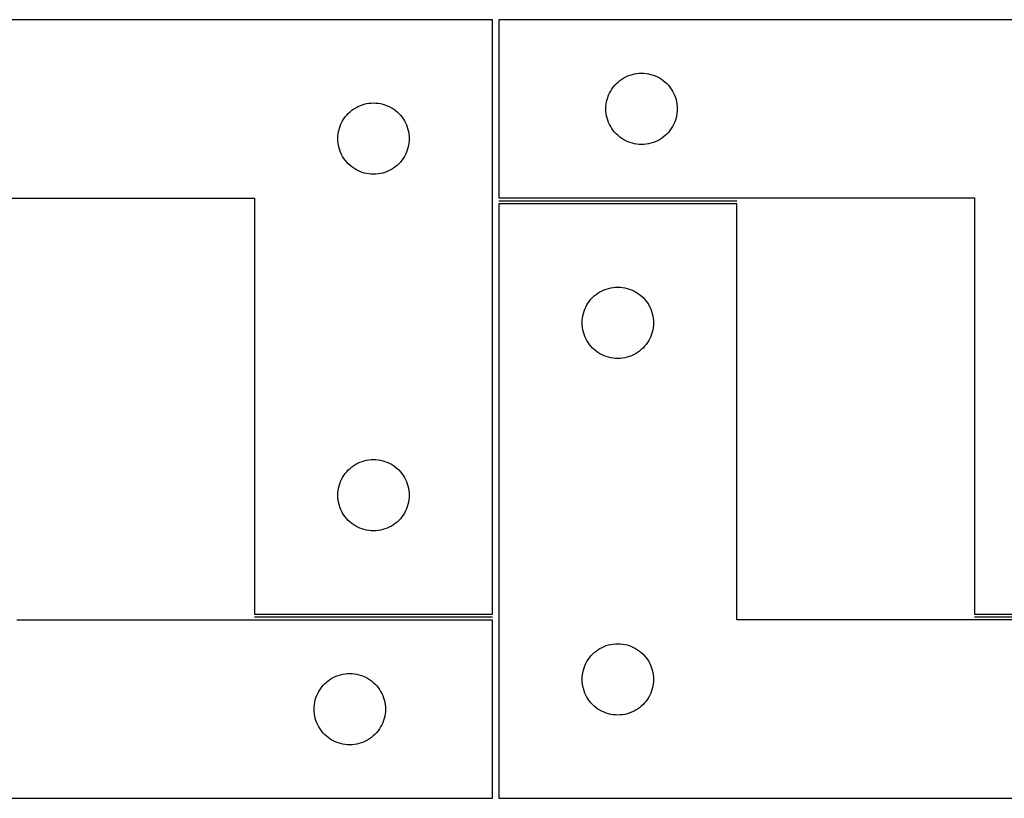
# Model space of a CAD drawing. Header units: millimetres. Extents: x 7 to 1243, y 7 to 1657.
# Tile 12 of 31: x 610 to 859, y 7 to 203. Entities that reach past the tile are written whole.
import ezdxf

# ---------------------------------------------------------------- set-up
doc = ezdxf.new("R2010")
doc.units = ezdxf.units.MM
doc.layers.add('COMMON', color=5, linetype='CONTINUOUS', true_color=0x0000ff)
doc.layers.add('CUT', color=7, linetype='CONTINUOUS', true_color=0x000000)

msp = doc.modelspace()

# ---------------------------------------------------------------- linework, layer by layer
at = {"layer": 'COMMON'}
for p, q in [((731.316314, 157.281273), (791.316314, 157.281273)), ((729.692652, 52.263716), (669.692652, 52.263716)), ((851.316314, 52.281273), (911.316314, 52.281273))]:
    msp.add_line(p, q, dxfattribs=at)
at = {"layer": 'CUT'}
for p, q in [((729.692652, 203.013716), (549.692652, 203.013716)), ((729.692652, 53.013716), (729.692652, 203.013716)), ((911.316314, 203.031275), (731.316314, 203.031275)), ((731.316314, 203.031275), (731.316314, 158.031275)), ((763.335716, 188.60313), (763.872163, 188.846191)), ((763.872163, 188.846191), (764.423359, 189.053647)), ((764.423359, 189.053647), (764.986943, 189.224608)), ((764.986943, 189.224608), (765.560501, 189.358343)), ((765.560501, 189.358343), (766.141579, 189.454279)), ((766.141579, 189.454279), (766.727686, 189.512006)), ((766.727686, 189.512006), (767.316314, 189.531275)), ((767.316314, 189.531275), (767.904942, 189.512006)), ((767.904942, 189.512006), (768.49105, 189.454279)), ((768.49105, 189.454279), (769.072127, 189.358343)), ((769.072127, 189.358343), (769.645686, 189.224608)), ((769.645686, 189.224608), (770.209269, 189.053647)), ((770.209269, 189.053647), (770.760465, 188.846191)), ((770.760465, 188.846191), (771.296912, 188.60313)), ((760.176134, 186.010128), (760.549756, 186.465388)), ((760.549756, 186.465388), (760.952353, 186.895236)), ((760.952353, 186.895236), (761.382202, 187.297834)), ((761.382202, 187.297834), (761.837461, 187.671455)), ((761.837461, 187.671455), (762.316182, 188.014502)), ((762.316182, 188.014502), (762.816314, 188.325504)), ((762.816314, 188.325504), (763.335716, 188.60313)), ((771.296912, 188.60313), (771.816314, 188.325504)), ((771.816314, 188.325504), (772.316446, 188.014502)), ((772.316446, 188.014502), (772.795167, 187.671455)), ((772.795167, 187.671455), (773.250427, 187.297834)), ((773.250427, 187.297834), (773.680275, 186.895236)), ((773.680275, 186.895236), (774.082873, 186.465388)), ((774.082873, 186.465388), (774.456494, 186.010128)), ((758.793943, 183.424231), (759.001398, 183.975426)), ((759.001398, 183.975426), (759.24446, 184.511874)), ((759.24446, 184.511874), (759.522086, 185.031275)), ((759.522086, 185.031275), (759.833088, 185.531408)), ((759.833088, 185.531408), (760.176134, 186.010128)), ((774.456494, 186.010128), (774.799541, 185.531408)), ((774.799541, 185.531408), (775.110543, 185.031275)), ((775.110543, 185.031275), (775.388169, 184.511874)), ((775.388169, 184.511874), (775.63123, 183.975426)), ((775.63123, 183.975426), (775.838685, 183.424231)), ((696.248501, 181.328631), (696.799696, 181.536087)), ((696.799696, 181.536087), (697.36328, 181.707048)), ((697.36328, 181.707048), (697.936839, 181.840783)), ((697.936839, 181.840783), (698.517916, 181.936719)), ((698.517916, 181.936719), (699.104023, 181.994446)), ((699.104023, 181.994446), (699.692652, 182.013716)), ((699.692652, 182.013716), (700.28128, 181.994446)), ((700.28128, 181.994446), (700.867387, 181.936719)), ((700.867387, 181.936719), (701.448464, 181.840783)), ((701.448464, 181.840783), (702.022023, 181.707048)), ((702.022023, 181.707048), (702.585607, 181.536087)), ((702.585607, 181.536087), (703.136802, 181.328631)), ((758.335584, 181.119904), (758.393311, 181.706011)), ((758.393311, 181.706011), (758.489247, 182.287088)), ((758.489247, 182.287088), (758.622982, 182.860647)), ((758.622982, 182.860647), (758.793943, 183.424231)), ((775.838685, 183.424231), (776.009647, 182.860647)), ((776.009647, 182.860647), (776.143382, 182.287088)), ((776.143382, 182.287088), (776.239318, 181.706011)), ((776.239318, 181.706011), (776.297045, 181.119904)), ((692.552472, 178.492568), (692.926093, 178.947828)), ((692.926093, 178.947828), (693.328691, 179.377677)), ((693.328691, 179.377677), (693.758539, 179.780274)), ((693.758539, 179.780274), (694.213799, 180.153896)), ((694.213799, 180.153896), (694.692519, 180.496942)), ((694.692519, 180.496942), (695.192652, 180.807944)), ((695.192652, 180.807944), (695.712053, 181.08557)), ((695.712053, 181.08557), (696.248501, 181.328631)), ((703.136802, 181.328631), (703.67325, 181.08557)), ((703.67325, 181.08557), (704.192652, 180.807944)), ((704.192652, 180.807944), (704.692784, 180.496942)), ((704.692784, 180.496942), (705.171504, 180.153896)), ((705.171504, 180.153896), (705.626764, 179.780274)), ((705.626764, 179.780274), (706.056613, 179.377677)), ((706.056613, 179.377677), (706.45921, 178.947828)), ((706.45921, 178.947828), (706.832832, 178.492568)), ((758.316314, 180.531275), (758.335584, 181.119904)), ((758.335584, 179.942647), (758.316314, 180.531275)), ((758.393311, 179.35654), (758.335584, 179.942647)), ((758.489247, 178.775463), (758.393311, 179.35654)), ((776.239318, 179.35654), (776.143382, 178.775463)), ((776.297045, 179.942647), (776.239318, 179.35654)), ((776.297045, 181.119904), (776.316314, 180.531275)), ((776.316314, 180.531275), (776.297045, 179.942647)), ((691.17028, 175.906671), (691.377736, 176.457866)), ((691.377736, 176.457866), (691.620797, 176.994314)), ((691.620797, 176.994314), (691.898423, 177.513716)), ((691.898423, 177.513716), (692.209425, 178.013848)), ((692.209425, 178.013848), (692.552472, 178.492568)), ((706.832832, 178.492568), (707.175878, 178.013848)), ((707.175878, 178.013848), (707.48688, 177.513716)), ((707.48688, 177.513716), (707.764506, 176.994314)), ((707.764506, 176.994314), (708.007567, 176.457866)), ((708.007567, 176.457866), (708.215023, 175.906671)), ((758.622982, 178.201904), (758.489247, 178.775463)), ((758.793943, 177.63832), (758.622982, 178.201904)), ((759.001398, 177.087125), (758.793943, 177.63832)), ((759.24446, 176.550677), (759.001398, 177.087125)), ((759.522086, 176.031275), (759.24446, 176.550677)), ((775.388169, 176.550677), (775.110543, 176.031275)), ((775.63123, 177.087125), (775.388169, 176.550677)), ((775.838685, 177.63832), (775.63123, 177.087125)), ((776.009647, 178.201904), (775.838685, 177.63832)), ((776.143382, 178.775463), (776.009647, 178.201904)), ((690.711921, 173.602344), (690.769648, 174.188451)), ((690.769648, 174.188451), (690.865584, 174.769528)), ((690.865584, 174.769528), (690.999319, 175.343087)), ((690.999319, 175.343087), (691.17028, 175.906671)), ((708.215023, 175.906671), (708.385984, 175.343087)), ((708.385984, 175.343087), (708.519719, 174.769528)), ((708.519719, 174.769528), (708.615655, 174.188451)), ((708.615655, 174.188451), (708.673382, 173.602344)), ((759.833088, 175.531143), (759.522086, 176.031275)), ((760.176134, 175.052423), (759.833088, 175.531143)), ((760.549756, 174.597163), (760.176134, 175.052423)), ((760.952353, 174.167314), (760.549756, 174.597163)), ((761.382202, 173.764717), (760.952353, 174.167314)), ((773.680275, 174.167314), (773.250427, 173.764717)), ((774.082873, 174.597163), (773.680275, 174.167314)), ((774.456494, 175.052423), (774.082873, 174.597163)), ((774.799541, 175.531143), (774.456494, 175.052423)), ((775.110543, 176.031275), (774.799541, 175.531143)), ((690.692652, 173.013716), (690.711921, 173.602344)), ((690.711921, 172.425087), (690.692652, 173.013716)), ((690.769648, 171.83898), (690.711921, 172.425087)), ((690.865584, 171.257903), (690.769648, 171.83898)), ((708.615655, 171.83898), (708.519719, 171.257903)), ((708.673382, 172.425087), (708.615655, 171.83898)), ((708.673382, 173.602344), (708.692652, 173.013716)), ((708.692652, 173.013716), (708.673382, 172.425087)), ((761.837461, 173.391095), (761.382202, 173.764717)), ((762.316182, 173.048049), (761.837461, 173.391095)), ((762.816314, 172.737047), (762.316182, 173.048049)), ((763.335716, 172.459421), (762.816314, 172.737047)), ((763.872163, 172.21636), (763.335716, 172.459421)), ((764.423359, 172.008904), (763.872163, 172.21636)), ((764.986943, 171.837943), (764.423359, 172.008904)), ((765.560501, 171.704208), (764.986943, 171.837943)), ((766.141579, 171.608272), (765.560501, 171.704208)), ((766.727686, 171.550545), (766.141579, 171.608272)), ((767.316314, 171.531275), (766.727686, 171.550545)), ((767.904942, 171.550545), (767.316314, 171.531275)), ((768.49105, 171.608272), (767.904942, 171.550545)), ((769.072127, 171.704208), (768.49105, 171.608272)), ((769.645686, 171.837943), (769.072127, 171.704208)), ((770.209269, 172.008904), (769.645686, 171.837943)), ((770.760465, 172.21636), (770.209269, 172.008904)), ((771.296912, 172.459421), (770.760465, 172.21636)), ((771.816314, 172.737047), (771.296912, 172.459421)), ((772.316446, 173.048049), (771.816314, 172.737047)), ((772.795167, 173.391095), (772.316446, 173.048049)), ((773.250427, 173.764717), (772.795167, 173.391095)), ((690.999319, 170.684344), (690.865584, 171.257903)), ((691.17028, 170.12076), (690.999319, 170.684344)), ((691.377736, 169.569565), (691.17028, 170.12076)), ((691.620797, 169.033117), (691.377736, 169.569565)), ((691.898423, 168.513716), (691.620797, 169.033117)), ((707.764506, 169.033117), (707.48688, 168.513716)), ((708.007567, 169.569565), (707.764506, 169.033117)), ((708.215023, 170.12076), (708.007567, 169.569565)), ((708.385984, 170.684344), (708.215023, 170.12076)), ((708.519719, 171.257903), (708.385984, 170.684344)), ((692.209425, 168.013583), (691.898423, 168.513716)), ((692.552472, 167.534863), (692.209425, 168.013583)), ((692.926093, 167.079603), (692.552472, 167.534863)), ((693.328691, 166.649755), (692.926093, 167.079603)), ((693.758539, 166.247157), (693.328691, 166.649755)), ((706.056613, 166.649755), (705.626764, 166.247157)), ((706.45921, 167.079603), (706.056613, 166.649755)), ((706.832832, 167.534863), (706.45921, 167.079603)), ((707.175878, 168.013583), (706.832832, 167.534863)), ((707.48688, 168.513716), (707.175878, 168.013583)), ((694.213799, 165.873535), (693.758539, 166.247157)), ((694.692519, 165.530489), (694.213799, 165.873535)), ((695.192652, 165.219487), (694.692519, 165.530489)), ((695.712053, 164.941861), (695.192652, 165.219487)), ((696.248501, 164.6988), (695.712053, 164.941861)), ((696.799696, 164.491344), (696.248501, 164.6988)), ((697.36328, 164.320383), (696.799696, 164.491344)), ((697.936839, 164.186648), (697.36328, 164.320383)), ((698.517916, 164.090712), (697.936839, 164.186648)), ((699.104023, 164.032985), (698.517916, 164.090712)), ((699.692652, 164.013716), (699.104023, 164.032985)), ((700.28128, 164.032985), (699.692652, 164.013716)), ((700.867387, 164.090712), (700.28128, 164.032985)), ((701.448464, 164.186648), (700.867387, 164.090712)), ((702.022023, 164.320383), (701.448464, 164.186648)), ((702.585607, 164.491344), (702.022023, 164.320383)), ((703.136802, 164.6988), (702.585607, 164.491344)), ((703.67325, 164.941861), (703.136802, 164.6988)), ((704.192652, 165.219487), (703.67325, 164.941861)), ((704.692784, 165.530489), (704.192652, 165.219487)), ((705.171504, 165.873535), (704.692784, 165.530489)), ((705.626764, 166.247157), (705.171504, 165.873535)), ((549.692652, 158.013716), (669.692652, 158.013716)), ((669.692652, 158.013716), (669.692652, 53.013716)), ((731.316314, 158.031275), (851.316314, 158.031275)), ((791.316314, 156.531273), (731.316314, 156.531273)), ((731.316314, 156.531273), (731.316314, 6.531273)), ((791.316314, 51.531273), (791.316314, 156.531273)), ((851.316314, 158.031275), (851.316314, 53.031275)), ((756.316182, 134.0145), (756.816314, 134.325502)), ((756.816314, 134.325502), (757.335716, 134.603128)), ((757.335716, 134.603128), (757.872163, 134.846189)), ((757.872163, 134.846189), (758.423359, 135.053645)), ((758.423359, 135.053645), (758.986943, 135.224606)), ((758.986943, 135.224606), (759.560501, 135.358341)), ((759.560501, 135.358341), (760.141579, 135.454277)), ((760.141579, 135.454277), (760.727686, 135.512004)), ((760.727686, 135.512004), (761.316314, 135.531273)), ((761.316314, 135.531273), (761.904942, 135.512004)), ((761.904942, 135.512004), (762.49105, 135.454277)), ((762.49105, 135.454277), (763.072127, 135.358341)), ((763.072127, 135.358341), (763.645686, 135.224606)), ((763.645686, 135.224606), (764.209269, 135.053645)), ((764.209269, 135.053645), (764.760465, 134.846189)), ((764.760465, 134.846189), (765.296912, 134.603128)), ((765.296912, 134.603128), (765.816314, 134.325502)), ((765.816314, 134.325502), (766.316446, 134.0145)), ((753.833088, 131.531406), (754.176134, 132.010126)), ((754.176134, 132.010126), (754.549756, 132.465386)), ((754.549756, 132.465386), (754.952353, 132.895234)), ((754.952353, 132.895234), (755.382202, 133.297832)), ((755.382202, 133.297832), (755.837461, 133.671453)), ((755.837461, 133.671453), (756.316182, 134.0145)), ((766.316446, 134.0145), (766.795167, 133.671453)), ((766.795167, 133.671453), (767.250427, 133.297832)), ((767.250427, 133.297832), (767.680275, 132.895234)), ((767.680275, 132.895234), (768.082873, 132.465386)), ((768.082873, 132.465386), (768.456494, 132.010126)), ((768.456494, 132.010126), (768.799541, 131.531406)), ((752.622982, 128.860645), (752.793943, 129.424229)), ((752.793943, 129.424229), (753.001398, 129.975424)), ((753.001398, 129.975424), (753.24446, 130.511872)), ((753.24446, 130.511872), (753.522086, 131.031273)), ((753.522086, 131.031273), (753.833088, 131.531406)), ((768.799541, 131.531406), (769.110543, 131.031273)), ((769.110543, 131.031273), (769.388169, 130.511872)), ((769.388169, 130.511872), (769.63123, 129.975424)), ((769.63123, 129.975424), (769.838685, 129.424229)), ((769.838685, 129.424229), (770.009647, 128.860645)), ((752.316314, 126.531273), (752.335584, 127.119902)), ((752.335584, 127.119902), (752.393311, 127.706009)), ((752.393311, 127.706009), (752.489247, 128.287086)), ((752.489247, 128.287086), (752.622982, 128.860645)), ((770.009647, 128.860645), (770.143382, 128.287086)), ((770.143382, 128.287086), (770.239318, 127.706009)), ((770.239318, 127.706009), (770.297045, 127.119902)), ((770.297045, 127.119902), (770.316314, 126.531273)), ((752.335584, 125.942645), (752.316314, 126.531273)), ((752.393311, 125.356538), (752.335584, 125.942645)), ((752.489247, 124.775461), (752.393311, 125.356538)), ((752.622982, 124.201902), (752.489247, 124.775461)), ((752.793943, 123.638318), (752.622982, 124.201902)), ((770.009647, 124.201902), (769.838685, 123.638318)), ((770.143382, 124.775461), (770.009647, 124.201902)), ((770.239318, 125.356538), (770.143382, 124.775461)), ((770.297045, 125.942645), (770.239318, 125.356538)), ((770.316314, 126.531273), (770.297045, 125.942645)), ((753.001398, 123.087123), (752.793943, 123.638318)), ((753.24446, 122.550675), (753.001398, 123.087123)), ((753.522086, 122.031273), (753.24446, 122.550675)), ((753.833088, 121.531141), (753.522086, 122.031273)), ((769.110543, 122.031273), (768.799541, 121.531141)), ((769.388169, 122.550675), (769.110543, 122.031273)), ((769.63123, 123.087123), (769.388169, 122.550675)), ((769.838685, 123.638318), (769.63123, 123.087123)), ((754.176134, 121.052421), (753.833088, 121.531141)), ((754.549756, 120.597161), (754.176134, 121.052421)), ((754.952353, 120.167312), (754.549756, 120.597161)), ((755.382202, 119.764715), (754.952353, 120.167312)), ((755.837461, 119.391093), (755.382202, 119.764715)), ((756.316182, 119.048047), (755.837461, 119.391093)), ((766.795167, 119.391093), (766.316446, 119.048047)), ((767.250427, 119.764715), (766.795167, 119.391093)), ((767.680275, 120.167312), (767.250427, 119.764715)), ((768.082873, 120.597161), (767.680275, 120.167312)), ((768.456494, 121.052421), (768.082873, 120.597161)), ((768.799541, 121.531141), (768.456494, 121.052421)), ((756.816314, 118.737045), (756.316182, 119.048047)), ((757.335716, 118.459419), (756.816314, 118.737045)), ((757.872163, 118.216358), (757.335716, 118.459419)), ((758.423359, 118.008902), (757.872163, 118.216358)), ((758.986943, 117.837941), (758.423359, 118.008902)), ((759.560501, 117.704206), (758.986943, 117.837941)), ((760.141579, 117.60827), (759.560501, 117.704206)), ((760.727686, 117.550543), (760.141579, 117.60827)), ((761.316314, 117.531273), (760.727686, 117.550543)), ((761.904942, 117.550543), (761.316314, 117.531273)), ((762.49105, 117.60827), (761.904942, 117.550543)), ((763.072127, 117.704206), (762.49105, 117.60827)), ((763.645686, 117.837941), (763.072127, 117.704206)), ((764.209269, 118.008902), (763.645686, 117.837941)), ((764.760465, 118.216358), (764.209269, 118.008902)), ((765.296912, 118.459419), (764.760465, 118.216358)), ((765.816314, 118.737045), (765.296912, 118.459419)), ((766.316446, 119.048047), (765.816314, 118.737045)), ((697.936839, 91.840783), (698.517916, 91.936719)), ((698.517916, 91.936719), (699.104023, 91.994446)), ((699.104023, 91.994446), (699.692652, 92.013716)), ((699.692652, 92.013716), (700.28128, 91.994446)), ((700.28128, 91.994446), (700.867387, 91.936719)), ((700.867387, 91.936719), (701.448464, 91.840783)), ((693.328691, 89.377677), (693.758539, 89.780274)), ((693.758539, 89.780274), (694.213799, 90.153896)), ((694.213799, 90.153896), (694.692519, 90.496942)), ((694.692519, 90.496942), (695.192652, 90.807944)), ((695.192652, 90.807944), (695.712053, 91.08557)), ((695.712053, 91.08557), (696.248501, 91.328631)), ((696.248501, 91.328631), (696.799696, 91.536087)), ((696.799696, 91.536087), (697.36328, 91.707048)), ((697.36328, 91.707048), (697.936839, 91.840783)), ((701.448464, 91.840783), (702.022023, 91.707048)), ((702.022023, 91.707048), (702.585607, 91.536087)), ((702.585607, 91.536087), (703.136802, 91.328631)), ((703.136802, 91.328631), (703.67325, 91.08557)), ((703.67325, 91.08557), (704.192652, 90.807944)), ((704.192652, 90.807944), (704.692784, 90.496942)), ((704.692784, 90.496942), (705.171504, 90.153896)), ((705.171504, 90.153896), (705.626764, 89.780274)), ((705.626764, 89.780274), (706.056613, 89.377677)), ((691.377736, 86.457866), (691.620797, 86.994314)), ((691.620797, 86.994314), (691.898423, 87.513716)), ((691.898423, 87.513716), (692.209425, 88.013848)), ((692.209425, 88.013848), (692.552472, 88.492568)), ((692.552472, 88.492568), (692.926093, 88.947828)), ((692.926093, 88.947828), (693.328691, 89.377677)), ((706.056613, 89.377677), (706.45921, 88.947828)), ((706.45921, 88.947828), (706.832832, 88.492568)), ((706.832832, 88.492568), (707.175878, 88.013848)), ((707.175878, 88.013848), (707.48688, 87.513716)), ((707.48688, 87.513716), (707.764506, 86.994314)), ((707.764506, 86.994314), (708.007567, 86.457866)), ((690.769648, 84.188451), (690.865584, 84.769528)), ((690.865584, 84.769528), (690.999319, 85.343087)), ((690.999319, 85.343087), (691.17028, 85.906671)), ((691.17028, 85.906671), (691.377736, 86.457866)), ((708.007567, 86.457866), (708.215023, 85.906671)), ((708.215023, 85.906671), (708.385984, 85.343087)), ((708.385984, 85.343087), (708.519719, 84.769528)), ((708.519719, 84.769528), (708.615655, 84.188451)), ((690.692652, 83.013716), (690.711921, 83.602344)), ((690.711921, 82.425087), (690.692652, 83.013716)), ((690.711921, 83.602344), (690.769648, 84.188451)), ((690.769648, 81.83898), (690.711921, 82.425087)), ((708.615655, 84.188451), (708.673382, 83.602344)), ((708.673382, 82.425087), (708.615655, 81.83898)), ((708.673382, 83.602344), (708.692652, 83.013716)), ((708.692652, 83.013716), (708.673382, 82.425087)), ((690.865584, 81.257903), (690.769648, 81.83898)), ((690.999319, 80.684344), (690.865584, 81.257903)), ((691.17028, 80.12076), (690.999319, 80.684344)), ((691.377736, 79.569565), (691.17028, 80.12076)), ((691.620797, 79.033117), (691.377736, 79.569565)), ((708.007567, 79.569565), (707.764506, 79.033117)), ((708.215023, 80.12076), (708.007567, 79.569565)), ((708.385984, 80.684344), (708.215023, 80.12076)), ((708.519719, 81.257903), (708.385984, 80.684344)), ((708.615655, 81.83898), (708.519719, 81.257903)), ((691.898423, 78.513716), (691.620797, 79.033117)), ((692.209425, 78.013583), (691.898423, 78.513716)), ((692.552472, 77.534863), (692.209425, 78.013583)), ((692.926093, 77.079603), (692.552472, 77.534863)), ((693.328691, 76.649755), (692.926093, 77.079603)), ((706.45921, 77.079603), (706.056613, 76.649755)), ((706.832832, 77.534863), (706.45921, 77.079603)), ((707.175878, 78.013583), (706.832832, 77.534863)), ((707.48688, 78.513716), (707.175878, 78.013583)), ((707.764506, 79.033117), (707.48688, 78.513716)), ((693.758539, 76.247157), (693.328691, 76.649755)), ((694.213799, 75.873535), (693.758539, 76.247157)), ((694.692519, 75.530489), (694.213799, 75.873535)), ((695.192652, 75.219487), (694.692519, 75.530489)), ((695.712053, 74.941861), (695.192652, 75.219487)), ((696.248501, 74.6988), (695.712053, 74.941861)), ((696.799696, 74.491344), (696.248501, 74.6988)), ((703.136802, 74.6988), (702.585607, 74.491344)), ((703.67325, 74.941861), (703.136802, 74.6988)), ((704.192652, 75.219487), (703.67325, 74.941861)), ((704.692784, 75.530489), (704.192652, 75.219487)), ((705.171504, 75.873535), (704.692784, 75.530489)), ((705.626764, 76.247157), (705.171504, 75.873535)), ((706.056613, 76.649755), (705.626764, 76.247157)), ((697.36328, 74.320383), (696.799696, 74.491344)), ((697.936839, 74.186648), (697.36328, 74.320383)), ((698.517916, 74.090712), (697.936839, 74.186648)), ((699.104023, 74.032985), (698.517916, 74.090712)), ((699.692652, 74.013716), (699.104023, 74.032985)), ((700.28128, 74.032985), (699.692652, 74.013716)), ((700.867387, 74.090712), (700.28128, 74.032985)), ((701.448464, 74.186648), (700.867387, 74.090712)), ((702.022023, 74.320383), (701.448464, 74.186648)), ((702.585607, 74.491344), (702.022023, 74.320383)), ((669.692652, 53.013716), (729.692652, 53.013716)), ((851.316314, 53.031275), (911.316314, 53.031275)), ((729.692652, 51.513714), (609.692652, 51.513714)), ((729.692652, 6.513714), (729.692652, 51.513714)), ((911.316314, 51.531273), (791.316314, 51.531273)), ((757.335716, 44.603128), (757.872163, 44.846189)), ((757.872163, 44.846189), (758.423359, 45.053645)), ((758.423359, 45.053645), (758.986943, 45.224606)), ((758.986943, 45.224606), (759.560501, 45.358341)), ((759.560501, 45.358341), (760.141579, 45.454277)), ((760.141579, 45.454277), (760.727686, 45.512004)), ((760.727686, 45.512004), (761.316314, 45.531273)), ((761.316314, 45.531273), (761.904942, 45.512004)), ((761.904942, 45.512004), (762.49105, 45.454277)), ((762.49105, 45.454277), (763.072127, 45.358341)), ((763.072127, 45.358341), (763.645686, 45.224606)), ((763.645686, 45.224606), (764.209269, 45.053645)), ((764.209269, 45.053645), (764.760465, 44.846189)), ((764.760465, 44.846189), (765.296912, 44.603128)), ((754.176134, 42.010126), (754.549756, 42.465386)), ((754.549756, 42.465386), (754.952353, 42.895234)), ((754.952353, 42.895234), (755.382202, 43.297832)), ((755.382202, 43.297832), (755.837461, 43.671453)), ((755.837461, 43.671453), (756.316182, 44.0145)), ((756.316182, 44.0145), (756.816314, 44.325502)), ((756.816314, 44.325502), (757.335716, 44.603128)), ((765.296912, 44.603128), (765.816314, 44.325502)), ((765.816314, 44.325502), (766.316446, 44.0145)), ((766.316446, 44.0145), (766.795167, 43.671453)), ((766.795167, 43.671453), (767.250427, 43.297832)), ((767.250427, 43.297832), (767.680275, 42.895234)), ((767.680275, 42.895234), (768.082873, 42.465386)), ((768.082873, 42.465386), (768.456494, 42.010126)), ((752.793943, 39.424229), (753.001398, 39.975424)), ((753.001398, 39.975424), (753.24446, 40.511872)), ((753.24446, 40.511872), (753.522086, 41.031273)), ((753.522086, 41.031273), (753.833088, 41.531406)), ((753.833088, 41.531406), (754.176134, 42.010126)), ((768.456494, 42.010126), (768.799541, 41.531406)), ((768.799541, 41.531406), (769.110543, 41.031273)), ((769.110543, 41.031273), (769.388169, 40.511872)), ((769.388169, 40.511872), (769.63123, 39.975424)), ((769.63123, 39.975424), (769.838685, 39.424229)), ((689.712053, 37.085568), (690.248501, 37.328629)), ((690.248501, 37.328629), (690.799696, 37.536085)), ((690.799696, 37.536085), (691.36328, 37.707046)), ((691.36328, 37.707046), (691.936839, 37.840781)), ((691.936839, 37.840781), (692.517916, 37.936717)), ((692.517916, 37.936717), (693.104023, 37.994444)), ((693.104023, 37.994444), (693.692652, 38.013714)), ((693.692652, 38.013714), (694.28128, 37.994444)), ((694.28128, 37.994444), (694.867387, 37.936717)), ((694.867387, 37.936717), (695.448464, 37.840781)), ((695.448464, 37.840781), (696.022023, 37.707046)), ((696.022023, 37.707046), (696.585607, 37.536085)), ((696.585607, 37.536085), (697.136802, 37.328629)), ((697.136802, 37.328629), (697.67325, 37.085568)), ((752.335584, 37.119902), (752.393311, 37.706009)), ((752.393311, 37.706009), (752.489247, 38.287086)), ((752.489247, 38.287086), (752.622982, 38.860645)), ((752.622982, 38.860645), (752.793943, 39.424229)), ((769.838685, 39.424229), (770.009647, 38.860645)), ((770.009647, 38.860645), (770.143382, 38.287086)), ((770.143382, 38.287086), (770.239318, 37.706009)), ((770.239318, 37.706009), (770.297045, 37.119902)), ((686.552472, 34.492566), (686.926093, 34.947826)), ((686.926093, 34.947826), (687.328691, 35.377675)), ((687.328691, 35.377675), (687.758539, 35.780272)), ((687.758539, 35.780272), (688.213799, 36.153894)), ((688.213799, 36.153894), (688.692519, 36.49694)), ((688.692519, 36.49694), (689.192652, 36.807942)), ((689.192652, 36.807942), (689.712053, 37.085568)), ((697.67325, 37.085568), (698.192652, 36.807942)), ((698.192652, 36.807942), (698.692784, 36.49694)), ((698.692784, 36.49694), (699.171504, 36.153894)), ((699.171504, 36.153894), (699.626764, 35.780272)), ((699.626764, 35.780272), (700.056613, 35.377675)), ((700.056613, 35.377675), (700.45921, 34.947826)), ((700.45921, 34.947826), (700.832832, 34.492566)), ((752.316314, 36.531273), (752.335584, 37.119902)), ((752.335584, 35.942645), (752.316314, 36.531273)), ((752.393311, 35.356538), (752.335584, 35.942645)), ((752.489247, 34.775461), (752.393311, 35.356538)), ((770.239318, 35.356538), (770.143382, 34.775461)), ((770.297045, 35.942645), (770.239318, 35.356538)), ((770.297045, 37.119902), (770.316314, 36.531273)), ((770.316314, 36.531273), (770.297045, 35.942645)), ((685.17028, 31.906669), (685.377736, 32.457864)), ((685.377736, 32.457864), (685.620797, 32.994312)), ((685.620797, 32.994312), (685.898423, 33.513714)), ((685.898423, 33.513714), (686.209425, 34.013846)), ((686.209425, 34.013846), (686.552472, 34.492566)), ((700.832832, 34.492566), (701.175878, 34.013846)), ((701.175878, 34.013846), (701.48688, 33.513714)), ((701.48688, 33.513714), (701.764506, 32.994312)), ((701.764506, 32.994312), (702.007567, 32.457864)), ((702.007567, 32.457864), (702.215023, 31.906669)), ((752.622982, 34.201902), (752.489247, 34.775461)), ((752.793943, 33.638318), (752.622982, 34.201902)), ((753.001398, 33.087123), (752.793943, 33.638318)), ((753.24446, 32.550675), (753.001398, 33.087123)), ((753.522086, 32.031273), (753.24446, 32.550675)), ((769.388169, 32.550675), (769.110543, 32.031273)), ((769.63123, 33.087123), (769.388169, 32.550675)), ((769.838685, 33.638318), (769.63123, 33.087123)), ((770.009647, 34.201902), (769.838685, 33.638318)), ((770.143382, 34.775461), (770.009647, 34.201902)), ((684.711921, 29.602342), (684.769648, 30.188449)), ((684.769648, 30.188449), (684.865584, 30.769526)), ((684.865584, 30.769526), (684.999319, 31.343085)), ((684.999319, 31.343085), (685.17028, 31.906669)), ((702.215023, 31.906669), (702.385984, 31.343085)), ((702.385984, 31.343085), (702.519719, 30.769526)), ((702.519719, 30.769526), (702.615655, 30.188449)), ((702.615655, 30.188449), (702.673382, 29.602342)), ((753.833088, 31.531141), (753.522086, 32.031273)), ((754.176134, 31.052421), (753.833088, 31.531141)), ((754.549756, 30.597161), (754.176134, 31.052421)), ((754.952353, 30.167312), (754.549756, 30.597161)), ((755.382202, 29.764715), (754.952353, 30.167312)), ((767.680275, 30.167312), (767.250427, 29.764715)), ((768.082873, 30.597161), (767.680275, 30.167312)), ((768.456494, 31.052421), (768.082873, 30.597161)), ((768.799541, 31.531141), (768.456494, 31.052421)), ((769.110543, 32.031273), (768.799541, 31.531141)), ((684.692652, 29.013714), (684.711921, 29.602342)), ((684.711921, 28.425085), (684.692652, 29.013714)), ((684.769648, 27.838978), (684.711921, 28.425085)), ((684.865584, 27.257901), (684.769648, 27.838978)), ((702.615655, 27.838978), (702.519719, 27.257901)), ((702.673382, 28.425085), (702.615655, 27.838978)), ((702.673382, 29.602342), (702.692652, 29.013714)), ((702.692652, 29.013714), (702.673382, 28.425085)), ((755.837461, 29.391093), (755.382202, 29.764715)), ((756.316182, 29.048047), (755.837461, 29.391093)), ((756.816314, 28.737045), (756.316182, 29.048047)), ((757.335716, 28.459419), (756.816314, 28.737045)), ((757.872163, 28.216358), (757.335716, 28.459419)), ((758.423359, 28.008902), (757.872163, 28.216358)), ((758.986943, 27.837941), (758.423359, 28.008902)), ((759.560501, 27.704206), (758.986943, 27.837941)), ((760.141579, 27.60827), (759.560501, 27.704206)), ((760.727686, 27.550543), (760.141579, 27.60827)), ((761.316314, 27.531273), (760.727686, 27.550543)), ((761.904942, 27.550543), (761.316314, 27.531273)), ((762.49105, 27.60827), (761.904942, 27.550543)), ((763.072127, 27.704206), (762.49105, 27.60827)), ((763.645686, 27.837941), (763.072127, 27.704206)), ((764.209269, 28.008902), (763.645686, 27.837941)), ((764.760465, 28.216358), (764.209269, 28.008902)), ((765.296912, 28.459419), (764.760465, 28.216358)), ((765.816314, 28.737045), (765.296912, 28.459419)), ((766.316446, 29.048047), (765.816314, 28.737045)), ((766.795167, 29.391093), (766.316446, 29.048047)), ((767.250427, 29.764715), (766.795167, 29.391093)), ((684.999319, 26.684342), (684.865584, 27.257901)), ((685.17028, 26.120758), (684.999319, 26.684342)), ((685.377736, 25.569563), (685.17028, 26.120758)), ((685.620797, 25.033115), (685.377736, 25.569563)), ((685.898423, 24.513714), (685.620797, 25.033115)), ((701.764506, 25.033115), (701.48688, 24.513714)), ((702.007567, 25.569563), (701.764506, 25.033115)), ((702.215023, 26.120758), (702.007567, 25.569563)), ((702.385984, 26.684342), (702.215023, 26.120758)), ((702.519719, 27.257901), (702.385984, 26.684342)), ((686.209425, 24.013581), (685.898423, 24.513714)), ((686.552472, 23.534861), (686.209425, 24.013581)), ((686.926093, 23.079601), (686.552472, 23.534861)), ((687.328691, 22.649753), (686.926093, 23.079601)), ((687.758539, 22.247155), (687.328691, 22.649753)), ((700.056613, 22.649753), (699.626764, 22.247155)), ((700.45921, 23.079601), (700.056613, 22.649753)), ((700.832832, 23.534861), (700.45921, 23.079601)), ((701.175878, 24.013581), (700.832832, 23.534861)), ((701.48688, 24.513714), (701.175878, 24.013581)), ((688.213799, 21.873533), (687.758539, 22.247155)), ((688.692519, 21.530487), (688.213799, 21.873533)), ((689.192652, 21.219485), (688.692519, 21.530487)), ((689.712053, 20.941859), (689.192652, 21.219485)), ((690.248501, 20.698798), (689.712053, 20.941859)), ((690.799696, 20.491342), (690.248501, 20.698798)), ((691.36328, 20.320381), (690.799696, 20.491342)), ((691.936839, 20.186646), (691.36328, 20.320381)), ((692.517916, 20.09071), (691.936839, 20.186646)), ((693.104023, 20.032983), (692.517916, 20.09071)), ((693.692652, 20.013714), (693.104023, 20.032983)), ((694.28128, 20.032983), (693.692652, 20.013714)), ((694.867387, 20.09071), (694.28128, 20.032983)), ((695.448464, 20.186646), (694.867387, 20.09071)), ((696.022023, 20.320381), (695.448464, 20.186646)), ((696.585607, 20.491342), (696.022023, 20.320381)), ((697.136802, 20.698798), (696.585607, 20.491342)), ((697.67325, 20.941859), (697.136802, 20.698798)), ((698.192652, 21.219485), (697.67325, 20.941859)), ((698.692784, 21.530487), (698.192652, 21.219485)), ((699.171504, 21.873533), (698.692784, 21.530487)), ((699.626764, 22.247155), (699.171504, 21.873533)), ((549.692652, 6.513714), (729.692652, 6.513714)), ((731.316314, 6.531273), (911.316314, 6.531273))]:
    msp.add_line(p, q, dxfattribs=at)

doc.saveas('drawing.dxf')
